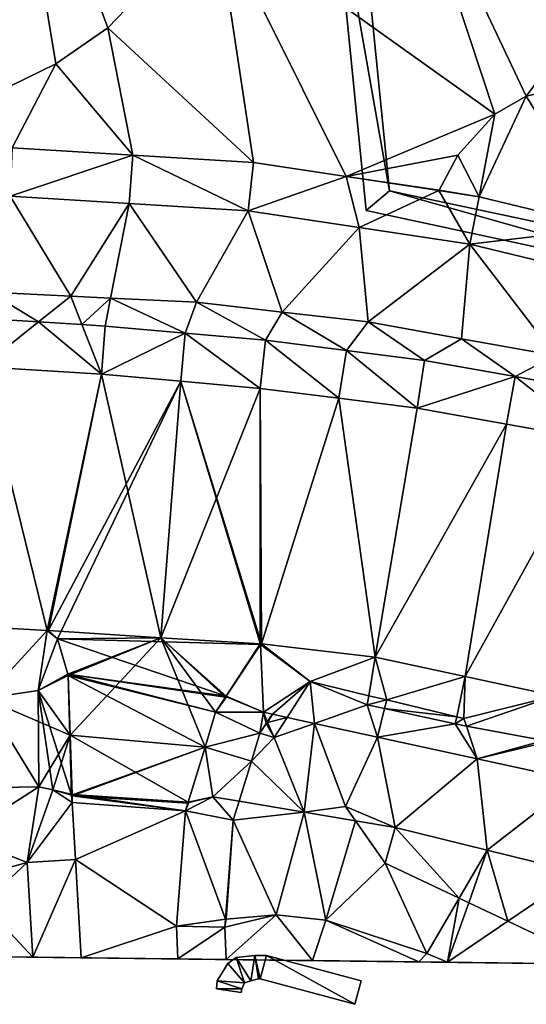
# Model space of a CAD drawing. Header units: inches. Extents: x 92348 to 92626, y 1600224 to 1600387.
# Tile 43 of 117: x 92518 to 92534, y 1600224 to 1600256. Entities that reach past the tile are written whole.
import ezdxf

# ---------------------------------------------------------------- set-up
doc = ezdxf.new("R2010")
doc.units = ezdxf.units.IN
doc.header["$MEASUREMENT"] = 0
for name, color, linetype in [('Objekter_Hekk', 10, 'Continuous'), ('Terreng_ortofoto', 10, 'Continuous'), ('Veg', 10, 'Continuous')]:
    doc.layers.add(name, color=color, linetype=linetype)

msp = doc.modelspace()

# ---------------------------------------------------------------- linework, layer by layer
at = {"layer": 'Terreng_ortofoto'}
for points in [[(92518.814, 1600254.389, 104), (92517.143, 1600264.464, 105), (92516.384, 1600253.195, 104)], [(92518.814, 1600254.389, 104), (92520.481, 1600255.54, 104), (92517.143, 1600264.464, 105)], [(92523.948, 1600259.151, 104), (92517.143, 1600264.464, 105), (92520.481, 1600255.54, 104)], [(92532.874, 1600252.769, 103), (92529.922, 1600261.733, 104), (92523.948, 1600259.151, 104)], [(92532.874, 1600252.769, 103), (92533.879, 1600253.345, 103), (92529.922, 1600261.733, 104)], [(92533.879, 1600253.345, 103), (92536.114, 1600256.307, 103.506), (92529.922, 1600261.733, 104)], [(92525.141, 1600251.222, 103.372), (92523.948, 1600259.151, 104), (92520.481, 1600255.54, 104)], [(92528.111, 1600250.772, 103.186), (92532.874, 1600252.769, 103), (92523.948, 1600259.151, 104)], [(92528.111, 1600250.772, 103.186), (92523.948, 1600259.151, 104), (92525.141, 1600251.222, 103.372)], [(92533.879, 1600253.345, 103), (92535.015, 1600253.609, 103), (92536.114, 1600256.307, 103.506)], [(92518.814, 1600254.389, 104), (92521.277, 1600251.46, 103.586), (92520.481, 1600255.54, 104)], [(92525.141, 1600251.222, 103.372), (92520.481, 1600255.54, 104), (92521.277, 1600251.46, 103.586)], [(92518.814, 1600254.389, 104), (92516.384, 1600253.195, 104), (92517.414, 1600251.697, 103.8)], [(92518.814, 1600254.389, 104), (92517.414, 1600251.697, 103.8), (92521.277, 1600251.46, 103.586)], [(92536.484, 1600249.131, 102.665), (92533.879, 1600253.345, 103), (92532.375, 1600250.125, 102.888)], [(92532.874, 1600252.769, 103), (92532.375, 1600250.125, 102.888), (92533.879, 1600253.345, 103)], [(92536.484, 1600249.131, 102.665), (92535.015, 1600253.609, 103), (92533.879, 1600253.345, 103)], [(92528.111, 1600250.772, 103.186), (92531.693, 1600251.455, 103), (92532.874, 1600252.769, 103)], [(92532.874, 1600252.769, 103), (92531.693, 1600251.455, 103), (92532.375, 1600250.125, 102.888)], [(92517.414, 1600251.697, 103.8), (92517.353, 1600250.148, 103.74), (92521.277, 1600251.46, 103.586)], [(92521.277, 1600251.46, 103.586), (92517.353, 1600250.148, 103.74), (92521.165, 1600249.913, 103.535)], [(92524.977, 1600249.679, 103.33), (92521.277, 1600251.46, 103.586), (92521.165, 1600249.913, 103.535)], [(92525.141, 1600251.222, 103.372), (92521.277, 1600251.46, 103.586), (92524.977, 1600249.679, 103.33)], [(92528.111, 1600250.772, 103.186), (92531.091, 1600250.339, 103), (92531.693, 1600251.455, 103)], [(92531.091, 1600250.339, 103), (92532.375, 1600250.125, 102.888), (92531.693, 1600251.455, 103)], [(92528.111, 1600250.772, 103.186), (92525.141, 1600251.222, 103.372), (92524.977, 1600249.679, 103.33)], [(92528.111, 1600250.772, 103.186), (92524.977, 1600249.679, 103.33), (92528.527, 1600249.141, 103.1)], [(92528.111, 1600250.772, 103.186), (92528.527, 1600249.141, 103.1), (92531.082, 1600250.321, 103)], [(92528.111, 1600250.772, 103.186), (92531.082, 1600250.321, 103), (92531.091, 1600250.339, 103)], [(92519.295, 1600246.94, 103.685), (92517.353, 1600250.148, 103.74), (92516.688, 1600247.066, 103.863)], [(92519.295, 1600246.94, 103.685), (92521.165, 1600249.913, 103.535), (92517.353, 1600250.148, 103.74)], [(92531.082, 1600250.321, 103), (92528.527, 1600249.141, 103.1), (92532.076, 1600248.603, 102.87)], [(92531.091, 1600250.339, 103), (92531.082, 1600250.321, 103), (92532.375, 1600250.125, 102.888)], [(92531.082, 1600250.321, 103), (92532.076, 1600248.603, 102.87), (92532.375, 1600250.125, 102.888)], [(92519.295, 1600246.94, 103.685), (92520.566, 1600246.879, 103.598), (92521.165, 1600249.913, 103.535)], [(92523.317, 1600246.746, 103.41), (92521.165, 1600249.913, 103.535), (92520.566, 1600246.879, 103.598)], [(92523.317, 1600246.746, 103.41), (92524.977, 1600249.679, 103.33), (92521.165, 1600249.913, 103.535)], [(92536.484, 1600249.131, 102.665), (92532.375, 1600250.125, 102.888), (92532.076, 1600248.603, 102.87)], [(92523.317, 1600246.746, 103.41), (92526.066, 1600246.431, 103.21), (92524.977, 1600249.679, 103.33)], [(92528.527, 1600249.141, 103.1), (92524.977, 1600249.679, 103.33), (92526.066, 1600246.431, 103.21)], [(92528.527, 1600249.141, 103.1), (92526.066, 1600246.431, 103.21), (92528.816, 1600246.117, 103.01)], [(92528.527, 1600249.141, 103.1), (92528.816, 1600246.117, 103.01), (92532.076, 1600248.603, 102.87)], [(92536.484, 1600249.131, 102.665), (92532.076, 1600248.603, 102.87), (92536.136, 1600247.621, 102.617)], [(92532.076, 1600248.603, 102.87), (92528.816, 1600246.117, 103.01), (92531.811, 1600245.576, 102.82)], [(92532.076, 1600248.603, 102.87), (92531.811, 1600245.576, 102.82), (92534.805, 1600245.036, 102.63)], [(92536.136, 1600247.621, 102.617), (92532.076, 1600248.603, 102.87), (92534.805, 1600245.036, 102.63)], [(92518.26, 1600246.116, 103.775), (92516.688, 1600247.066, 103.863), (92516.506, 1600246.226, 103.897)], [(92519.295, 1600246.94, 103.685), (92516.688, 1600247.066, 103.863), (92518.26, 1600246.116, 103.775)], [(92519.295, 1600246.94, 103.685), (92518.26, 1600246.116, 103.775), (92519.65, 1600246.028, 103.678)], [(92519.295, 1600246.94, 103.685), (92519.65, 1600246.028, 103.678), (92520.566, 1600246.879, 103.598)], [(92520.389, 1600245.982, 103.627), (92520.566, 1600246.879, 103.598), (92519.65, 1600246.028, 103.678)], [(92522.959, 1600245.755, 103.428), (92520.566, 1600246.879, 103.598), (92520.389, 1600245.982, 103.627)], [(92522.959, 1600245.755, 103.428), (92523.317, 1600246.746, 103.41), (92520.566, 1600246.879, 103.598)], [(92522.959, 1600245.755, 103.428), (92525.53, 1600245.528, 103.229), (92523.317, 1600246.746, 103.41)], [(92523.317, 1600246.746, 103.41), (92525.53, 1600245.528, 103.229), (92526.066, 1600246.431, 103.21)], [(92525.53, 1600245.528, 103.229), (92528.12, 1600245.2, 103), (92526.066, 1600246.431, 103.21)], [(92528.816, 1600246.117, 103.01), (92526.066, 1600246.431, 103.21), (92528.12, 1600245.2, 103)], [(92518.26, 1600246.116, 103.775), (92516.506, 1600246.226, 103.897), (92516.455, 1600244.676, 103.98)], [(92518.26, 1600246.116, 103.775), (92516.455, 1600244.676, 103.98), (92520.272, 1600244.436, 103.67)], [(92519.65, 1600246.028, 103.678), (92518.26, 1600246.116, 103.775), (92520.272, 1600244.436, 103.67)], [(92528.816, 1600246.117, 103.01), (92528.12, 1600245.2, 103), (92530.626, 1600244.882, 102.903)], [(92528.816, 1600246.117, 103.01), (92530.626, 1600244.882, 102.903), (92531.811, 1600245.576, 102.82)], [(92520.389, 1600245.982, 103.627), (92519.65, 1600246.028, 103.678), (92520.272, 1600244.436, 103.67)], [(92522.959, 1600245.755, 103.428), (92520.389, 1600245.982, 103.627), (92520.272, 1600244.436, 103.67)], [(92522.959, 1600245.755, 103.428), (92520.272, 1600244.436, 103.67), (92522.818, 1600244.212, 103.435)], [(92522.959, 1600245.755, 103.428), (92522.818, 1600244.212, 103.435), (92525.364, 1600243.987, 103.2)], [(92522.959, 1600245.755, 103.428), (92525.364, 1600243.987, 103.2), (92525.53, 1600245.528, 103.229)], [(92525.53, 1600245.528, 103.229), (92525.364, 1600243.987, 103.2), (92527.878, 1600243.668, 103.09)], [(92525.53, 1600245.528, 103.229), (92527.878, 1600243.668, 103.09), (92528.12, 1600245.2, 103)], [(92531.811, 1600245.576, 102.82), (92530.626, 1600244.882, 102.903), (92533.522, 1600244.363, 102.712)], [(92531.811, 1600245.576, 102.82), (92533.522, 1600244.363, 102.712), (92534.805, 1600245.036, 102.63)], [(92528.12, 1600245.2, 103), (92527.878, 1600243.668, 103.09), (92530.392, 1600243.349, 102.98)], [(92528.12, 1600245.2, 103), (92530.392, 1600243.349, 102.98), (92530.626, 1600244.882, 102.903)], [(92533.522, 1600244.363, 102.712), (92530.626, 1600244.882, 102.903), (92530.392, 1600243.349, 102.98)], [(92533.522, 1600244.363, 102.712), (92536.417, 1600243.844, 102.521), (92534.805, 1600245.036, 102.63)], [(92518.538, 1600236.232, 103.43), (92516.455, 1600244.676, 103.98), (92515.9, 1600236.378, 103.64)], [(92520.272, 1600244.436, 103.67), (92516.455, 1600244.676, 103.98), (92518.538, 1600236.232, 103.43)], [(92520.272, 1600244.436, 103.67), (92518.538, 1600236.232, 103.43), (92518.573, 1600236.218, 103.43)], [(92522.818, 1600244.212, 103.435), (92520.272, 1600244.436, 103.67), (92518.573, 1600236.218, 103.43)], [(92522.818, 1600244.212, 103.435), (92518.573, 1600236.218, 103.43), (92518.862, 1600235.963, 103.38)], [(92522.818, 1600244.212, 103.435), (92518.862, 1600235.963, 103.38), (92525.372, 1600235.784, 102.92)], [(92522.818, 1600244.212, 103.435), (92525.372, 1600235.784, 102.92), (92525.403, 1600235.799, 102.92)], [(92522.818, 1600244.212, 103.435), (92525.403, 1600235.799, 102.92), (92525.364, 1600243.987, 103.2)], [(92533.522, 1600244.363, 102.712), (92530.392, 1600243.349, 102.98), (92533.252, 1600242.837, 102.725)], [(92533.522, 1600244.363, 102.712), (92533.252, 1600242.837, 102.725), (92536.112, 1600242.324, 102.47)], [(92533.522, 1600244.363, 102.712), (92536.112, 1600242.324, 102.47), (92536.417, 1600243.844, 102.521)], [(92527.878, 1600243.668, 103.09), (92525.364, 1600243.987, 103.2), (92525.403, 1600235.799, 102.92)], [(92529.045, 1600235.375, 102.71), (92527.878, 1600243.668, 103.09), (92525.403, 1600235.799, 102.92)], [(92529.045, 1600235.375, 102.71), (92530.392, 1600243.349, 102.98), (92527.878, 1600243.668, 103.09)], [(92529.045, 1600235.375, 102.71), (92533.252, 1600242.837, 102.725), (92530.392, 1600243.349, 102.98)], [(92529.045, 1600235.375, 102.71), (92531.922, 1600234.752, 102.425), (92533.252, 1600242.837, 102.725)], [(92536.112, 1600242.324, 102.47), (92533.252, 1600242.837, 102.725), (92531.922, 1600234.752, 102.425)], [(92536.112, 1600242.324, 102.47), (92531.922, 1600234.752, 102.425), (92534.799, 1600234.129, 102.14)], [(92518.538, 1600236.232, 103.43), (92515.9, 1600236.378, 103.64), (92516.526, 1600234.047, 103.66)], [(92518.538, 1600236.232, 103.43), (92516.526, 1600234.047, 103.66), (92518.243, 1600234.307, 103.5)], [(92518.862, 1600235.963, 103.38), (92518.538, 1600236.232, 103.43), (92518.243, 1600234.307, 103.5)], [(92518.862, 1600235.963, 103.38), (92518.243, 1600234.307, 103.5), (92519.2, 1600234.824, 103.41)], [(92518.573, 1600236.218, 103.43), (92518.538, 1600236.232, 103.43), (92518.862, 1600235.963, 103.38)], [(92524.273, 1600234.123, 103.16), (92518.862, 1600235.963, 103.38), (92519.2, 1600234.824, 103.41)], [(92525.372, 1600235.784, 102.92), (92518.862, 1600235.963, 103.38), (92524.273, 1600234.123, 103.16)], [(92525.372, 1600235.784, 102.92), (92524.273, 1600234.123, 103.16), (92525.461, 1600233.608, 103.06)], [(92525.372, 1600235.784, 102.92), (92526.964, 1600234.589, 102.53), (92525.403, 1600235.799, 102.92)], [(92525.372, 1600235.784, 102.92), (92525.461, 1600233.608, 103.06), (92526.964, 1600234.589, 102.53)], [(92529.045, 1600235.375, 102.71), (92525.403, 1600235.799, 102.92), (92526.964, 1600234.589, 102.53)], [(92529.045, 1600235.375, 102.71), (92526.964, 1600234.589, 102.53), (92528.84, 1600234.138, 102.381)], [(92529.045, 1600235.375, 102.71), (92528.84, 1600234.138, 102.381), (92529.413, 1600234.001, 102.335)], [(92529.045, 1600235.375, 102.71), (92529.413, 1600234.001, 102.335), (92531.922, 1600234.752, 102.425)], [(92519.2, 1600234.824, 103.41), (92518.243, 1600234.307, 103.5), (92519.188, 1600234.796, 103.41)], [(92519.207, 1600234.785, 103.41), (92519.188, 1600234.796, 103.41), (92518.243, 1600234.307, 103.5)], [(92519.207, 1600234.785, 103.41), (92518.243, 1600234.307, 103.5), (92519.316, 1600230.954, 103.7)], [(92519.2, 1600234.824, 103.41), (92519.188, 1600234.796, 103.41), (92519.207, 1600234.785, 103.41)], [(92524.273, 1600234.123, 103.16), (92519.2, 1600234.824, 103.41), (92524.251, 1600234.089, 103.16)], [(92524.251, 1600234.089, 103.16), (92519.2, 1600234.824, 103.41), (92523.931, 1600233.613, 103.23)], [(92523.931, 1600233.613, 103.23), (92519.2, 1600234.824, 103.41), (92519.207, 1600234.785, 103.41)], [(92523.594, 1600232.491, 103.36), (92523.931, 1600233.613, 103.23), (92519.207, 1600234.785, 103.41)], [(92523.594, 1600232.491, 103.36), (92519.207, 1600234.785, 103.41), (92519.316, 1600230.954, 103.7)], [(92529.413, 1600234.001, 102.335), (92531.657, 1600233.461, 102.158), (92531.922, 1600234.752, 102.425)], [(92531.881, 1600233.407, 102.14), (92531.922, 1600234.752, 102.425), (92531.657, 1600233.461, 102.158)], [(92531.881, 1600233.407, 102.14), (92534.799, 1600234.129, 102.14), (92531.922, 1600234.752, 102.425)], [(92526.964, 1600234.589, 102.53), (92525.461, 1600233.608, 103.06), (92525.749, 1600233.545, 103.036)], [(92526.964, 1600234.589, 102.53), (92525.749, 1600233.545, 103.036), (92526.219, 1600233.443, 102.996)], [(92526.964, 1600234.589, 102.53), (92526.219, 1600233.443, 102.996), (92527.094, 1600233.252, 102.921)], [(92526.964, 1600234.589, 102.53), (92527.094, 1600233.252, 102.921), (92528.791, 1600233.844, 102.735)], [(92526.964, 1600234.589, 102.53), (92528.791, 1600233.844, 102.735), (92528.84, 1600234.138, 102.381)], [(92518.271, 1600231.215, 103.75), (92518.243, 1600234.307, 103.5), (92516.526, 1600234.047, 103.66)], [(92518.719, 1600231.124, 103.73), (92518.243, 1600234.307, 103.5), (92518.271, 1600231.215, 103.75)], [(92518.719, 1600231.124, 103.73), (92519.316, 1600230.954, 103.7), (92518.243, 1600234.307, 103.5)], [(92524.28, 1600234.098, 103.16), (92523.931, 1600233.613, 103.23), (92525.461, 1600233.608, 103.06)], [(92524.28, 1600234.098, 103.16), (92524.251, 1600234.089, 103.16), (92523.931, 1600233.613, 103.23)], [(92524.273, 1600234.123, 103.16), (92524.251, 1600234.089, 103.16), (92524.28, 1600234.098, 103.16)], [(92524.273, 1600234.123, 103.16), (92524.28, 1600234.098, 103.16), (92525.461, 1600233.608, 103.06)], [(92528.84, 1600234.138, 102.381), (92528.791, 1600233.844, 102.735), (92529.413, 1600234.001, 102.335)], [(92531.881, 1600233.407, 102.14), (92531.964, 1600233.157, 102.439), (92534.799, 1600234.129, 102.14)], [(92534.45, 1600232.706, 101.93), (92534.799, 1600234.129, 102.14), (92531.964, 1600233.157, 102.439)], [(92518.271, 1600231.215, 103.75), (92516.526, 1600234.047, 103.66), (92515.738, 1600231.174, 103.93)], [(92529.115, 1600232.812, 102.75), (92528.791, 1600233.844, 102.735), (92527.094, 1600233.252, 102.921)], [(92529.413, 1600234.001, 102.335), (92528.791, 1600233.844, 102.735), (92529.344, 1600233.724, 102.683)], [(92529.115, 1600232.812, 102.75), (92529.344, 1600233.724, 102.683), (92528.791, 1600233.844, 102.735)], [(92529.413, 1600234.001, 102.335), (92529.344, 1600233.724, 102.683), (92531.657, 1600233.461, 102.158)], [(92523.594, 1600232.491, 103.36), (92525.348, 1600232.943, 103.076), (92523.931, 1600233.613, 103.23)], [(92523.931, 1600233.613, 103.23), (92525.348, 1600232.943, 103.076), (92525.461, 1600233.608, 103.06)], [(92525.552, 1600233.246, 103.007), (92525.461, 1600233.608, 103.06), (92525.348, 1600232.943, 103.076)], [(92525.552, 1600233.246, 103.007), (92525.588, 1600233.302, 103), (92525.461, 1600233.608, 103.06)], [(92525.749, 1600233.545, 103.036), (92525.461, 1600233.608, 103.06), (92525.588, 1600233.302, 103)], [(92525.596, 1600233.283, 103), (92525.749, 1600233.545, 103.036), (92525.588, 1600233.302, 103)], [(92525.596, 1600233.283, 103), (92526.219, 1600233.443, 102.996), (92525.749, 1600233.545, 103.036)], [(92525.596, 1600233.283, 103), (92525.803, 1600232.802, 103), (92526.219, 1600233.443, 102.996)], [(92525.803, 1600232.802, 103), (92527.094, 1600233.252, 102.921), (92526.219, 1600233.443, 102.996)], [(92531.61, 1600233.234, 102.472), (92529.344, 1600233.724, 102.683), (92529.115, 1600232.812, 102.75)], [(92531.657, 1600233.461, 102.158), (92529.344, 1600233.724, 102.683), (92531.61, 1600233.234, 102.472)], [(92531.881, 1600233.407, 102.14), (92531.657, 1600233.461, 102.158), (92531.61, 1600233.234, 102.472)], [(92525.803, 1600232.802, 103), (92525.552, 1600233.246, 103.007), (92525.348, 1600232.943, 103.076)], [(92525.596, 1600233.283, 103), (92525.588, 1600233.302, 103), (92525.552, 1600233.246, 103.007)], [(92525.596, 1600233.283, 103), (92525.552, 1600233.246, 103.007), (92525.803, 1600232.802, 103)], [(92525.803, 1600232.802, 103), (92526.767, 1600230.405, 102.995), (92527.094, 1600233.252, 102.921)], [(92527.094, 1600233.252, 102.921), (92526.767, 1600230.405, 102.995), (92528.092, 1600230.587, 103)], [(92529.115, 1600232.812, 102.75), (92527.094, 1600233.252, 102.921), (92528.092, 1600230.587, 103)], [(92531.61, 1600233.234, 102.472), (92529.115, 1600232.812, 102.75), (92532.311, 1600232.117, 102.44)], [(92531.881, 1600233.407, 102.14), (92531.61, 1600233.234, 102.472), (92531.964, 1600233.157, 102.439)], [(92531.61, 1600233.234, 102.472), (92532.311, 1600232.117, 102.44), (92531.964, 1600233.157, 102.439)], [(92534.45, 1600232.706, 101.93), (92531.964, 1600233.157, 102.439), (92532.311, 1600232.117, 102.44)], [(92523.594, 1600232.491, 103.36), (92525.077, 1600232.041, 103.147), (92525.348, 1600232.943, 103.076)], [(92525.803, 1600232.802, 103), (92525.348, 1600232.943, 103.076), (92525.077, 1600232.041, 103.147)], [(92525.803, 1600232.802, 103), (92525.077, 1600232.041, 103.147), (92526.767, 1600230.405, 102.995)], [(92529.115, 1600232.812, 102.75), (92528.092, 1600230.587, 103), (92529.688, 1600229.916, 102.7)], [(92532.311, 1600232.117, 102.44), (92529.115, 1600232.812, 102.75), (92529.688, 1600229.916, 102.7)], [(92523.594, 1600232.491, 103.36), (92519.316, 1600230.954, 103.7), (92519.335, 1600230.929, 103.7)], [(92523.058, 1600230.731, 103.55), (92523.594, 1600232.491, 103.36), (92519.335, 1600230.929, 103.7)], [(92523.058, 1600230.731, 103.55), (92523.847, 1600230.894, 103.29), (92523.594, 1600232.491, 103.36)], [(92523.847, 1600230.894, 103.29), (92525.077, 1600232.041, 103.147), (92523.594, 1600232.491, 103.36)], [(92534.45, 1600232.706, 101.93), (92532.311, 1600232.117, 102.44), (92534.43, 1600232.623, 102.21)], [(92534.43, 1600232.623, 102.21), (92532.311, 1600232.117, 102.44), (92535.506, 1600231.421, 102.13)], [(92523.847, 1600230.894, 103.29), (92524.682, 1600230.754, 103.206), (92525.077, 1600232.041, 103.147)], [(92526.767, 1600230.405, 102.995), (92525.077, 1600232.041, 103.147), (92524.682, 1600230.754, 103.206)], [(92532.311, 1600232.117, 102.44), (92529.688, 1600229.916, 102.7), (92532.632, 1600229.187, 102.385)], [(92532.311, 1600232.117, 102.44), (92532.632, 1600229.187, 102.385), (92535.506, 1600231.421, 102.13)], [(92535.577, 1600228.458, 102.07), (92535.506, 1600231.421, 102.13), (92532.632, 1600229.187, 102.385)], [(92518.271, 1600231.215, 103.75), (92515.738, 1600231.174, 103.93), (92515.777, 1600229.624, 104.393)], [(92517.899, 1600228.799, 104.114), (92518.271, 1600231.215, 103.75), (92515.777, 1600229.624, 104.393)], [(92517.899, 1600228.799, 104.114), (92518.719, 1600231.124, 103.73), (92518.271, 1600231.215, 103.75)], [(92519.34, 1600230.719, 103.71), (92518.719, 1600231.124, 103.73), (92517.899, 1600228.799, 104.114)], [(92519.34, 1600230.719, 103.71), (92519.316, 1600230.954, 103.7), (92518.719, 1600231.124, 103.73)], [(92519.34, 1600230.719, 103.71), (92519.335, 1600230.929, 103.7), (92519.316, 1600230.954, 103.7)], [(92523.058, 1600230.731, 103.55), (92519.335, 1600230.929, 103.7), (92523.046, 1600230.693, 103.55)], [(92523.046, 1600230.693, 103.55), (92519.335, 1600230.929, 103.7), (92522.966, 1600230.444, 103.58)], [(92522.966, 1600230.444, 103.58), (92519.335, 1600230.929, 103.7), (92519.34, 1600230.719, 103.71)], [(92519.34, 1600230.719, 103.71), (92517.899, 1600228.799, 104.114), (92519.447, 1600228.886, 103.84)], [(92522.966, 1600230.444, 103.58), (92519.34, 1600230.719, 103.71), (92519.447, 1600228.886, 103.84)], [(92523.071, 1600230.716, 103.55), (92522.966, 1600230.444, 103.58), (92523.847, 1600230.894, 103.29)], [(92522.966, 1600230.444, 103.58), (92524.498, 1600230.153, 103.328), (92523.847, 1600230.894, 103.29)], [(92523.071, 1600230.716, 103.55), (92523.046, 1600230.693, 103.55), (92522.966, 1600230.444, 103.58)], [(92523.058, 1600230.731, 103.55), (92523.046, 1600230.693, 103.55), (92523.071, 1600230.716, 103.55)], [(92523.058, 1600230.731, 103.55), (92523.071, 1600230.716, 103.55), (92523.847, 1600230.894, 103.29)], [(92523.847, 1600230.894, 103.29), (92524.498, 1600230.153, 103.328), (92524.682, 1600230.754, 103.206)], [(92524.498, 1600230.153, 103.328), (92526.767, 1600230.405, 102.995), (92524.682, 1600230.754, 103.206)], [(92528.092, 1600230.587, 103), (92526.767, 1600230.405, 102.995), (92528.413, 1600230.13, 102.829)], [(92529.688, 1600229.916, 102.7), (92528.092, 1600230.587, 103), (92528.413, 1600230.13, 102.829)], [(92522.966, 1600230.444, 103.58), (92519.447, 1600228.886, 103.84), (92522.679, 1600226.749, 103.85)], [(92524.251, 1600226.975, 104), (92522.966, 1600230.444, 103.58), (92522.679, 1600226.749, 103.85)], [(92524.251, 1600226.975, 104), (92524.498, 1600230.153, 103.328), (92522.966, 1600230.444, 103.58)], [(92525.87, 1600227.117, 104), (92526.767, 1600230.405, 102.995), (92524.498, 1600230.153, 103.328)], [(92525.87, 1600227.117, 104), (92527.467, 1600226.949, 104), (92526.767, 1600230.405, 102.995)], [(92526.767, 1600230.405, 102.995), (92527.467, 1600226.949, 104), (92528.413, 1600230.13, 102.829)], [(92524.271, 1600226.977, 103.996), (92524.498, 1600230.153, 103.328), (92524.251, 1600226.975, 104)], [(92524.271, 1600226.977, 103.996), (92525.87, 1600227.117, 104), (92524.498, 1600230.153, 103.328)], [(92529.361, 1600228.776, 103), (92528.413, 1600230.13, 102.829), (92527.467, 1600226.949, 104)], [(92529.688, 1600229.916, 102.7), (92528.413, 1600230.13, 102.829), (92529.361, 1600228.776, 103)], [(92529.688, 1600229.916, 102.7), (92529.361, 1600228.776, 103), (92531.731, 1600227.651, 103)], [(92532.632, 1600229.187, 102.385), (92529.688, 1600229.916, 102.7), (92531.731, 1600227.651, 103)], [(92517.899, 1600228.799, 104.114), (92515.777, 1600229.624, 104.393), (92515.749, 1600228.204, 105)], [(92532.632, 1600229.187, 102.385), (92531.731, 1600227.651, 103), (92532.038, 1600227.506, 103)], [(92532.632, 1600229.187, 102.385), (92532.038, 1600227.506, 103), (92533.296, 1600226.909, 103)], [(92535.577, 1600228.458, 102.07), (92532.632, 1600229.187, 102.385), (92533.296, 1600226.909, 103)], [(92517.899, 1600228.799, 104.114), (92515.749, 1600228.204, 105), (92516.472, 1600227.467, 105)], [(92517.899, 1600228.799, 104.114), (92516.472, 1600227.467, 105), (92518.075, 1600225.76, 104.609)], [(92519.447, 1600228.886, 103.84), (92517.899, 1600228.799, 104.114), (92518.075, 1600225.76, 104.609)], [(92519.447, 1600228.886, 103.84), (92518.075, 1600225.76, 104.609), (92519.629, 1600225.741, 104.062)], [(92522.679, 1600226.749, 103.85), (92519.447, 1600228.886, 103.84), (92519.629, 1600225.741, 104.062)], [(92529.361, 1600228.776, 103), (92527.467, 1600226.949, 104), (92530.694, 1600225.883, 104)], [(92529.361, 1600228.776, 103), (92530.694, 1600225.883, 104), (92531.731, 1600227.651, 103)], [(92535.577, 1600228.458, 102.07), (92533.296, 1600226.909, 103), (92536.191, 1600225.535, 103)], [(92516.472, 1600227.467, 105), (92517.189, 1600225.771, 105), (92518.075, 1600225.76, 104.609)], [(92530.694, 1600225.883, 104), (92531.362, 1600225.595, 104), (92531.731, 1600227.651, 103)], [(92531.362, 1600225.595, 104), (92532.038, 1600227.506, 103), (92531.731, 1600227.651, 103)], [(92531.362, 1600225.595, 104), (92533.296, 1600226.909, 103), (92532.038, 1600227.506, 103)], [(92524.271, 1600226.977, 103.996), (92524.231, 1600226.717, 104.016), (92525.87, 1600227.117, 104)], [(92525.87, 1600227.117, 104), (92524.231, 1600226.717, 104.016), (92524.269, 1600225.683, 103.973)], [(92525.87, 1600227.117, 104), (92524.269, 1600225.683, 103.973), (92527.04, 1600225.649, 103.984)], [(92525.87, 1600227.117, 104), (92527.04, 1600225.649, 103.984), (92527.467, 1600226.949, 104)], [(92524.231, 1600226.717, 104.016), (92524.251, 1600226.975, 104), (92522.679, 1600226.749, 103.85)], [(92524.271, 1600226.977, 103.996), (92524.251, 1600226.975, 104), (92524.231, 1600226.717, 104.016)], [(92527.467, 1600226.949, 104), (92527.04, 1600225.649, 103.984), (92530.44, 1600225.607, 103.997)], [(92530.694, 1600225.883, 104), (92527.467, 1600226.949, 104), (92530.44, 1600225.607, 103.997)], [(92536.191, 1600225.535, 103), (92533.296, 1600226.909, 103), (92531.362, 1600225.595, 104)], [(92522.679, 1600226.749, 103.85), (92519.629, 1600225.741, 104.062), (92522.717, 1600225.703, 103.967)], [(92524.231, 1600226.717, 104.016), (92522.679, 1600226.749, 103.85), (92522.717, 1600225.703, 103.967)], [(92524.231, 1600226.717, 104.016), (92522.717, 1600225.703, 103.967), (92524.269, 1600225.683, 103.973)], [(92548.12, 1600225.387, 101.19), (92501.845, 1600225.961, 107.21), (92495.395, 1600226.041, 107.05)], [(92536.191, 1600225.535, 103), (92501.845, 1600225.961, 107.21), (92548.12, 1600225.387, 101.19)], [(92536.191, 1600225.535, 103), (92524.269, 1600225.683, 103.973), (92501.845, 1600225.961, 107.21)], [(92524.269, 1600225.683, 103.973), (92514.525, 1600225.804, 107.525), (92501.845, 1600225.961, 107.21)], [(92530.694, 1600225.883, 104), (92530.44, 1600225.607, 103.997), (92531.362, 1600225.595, 104)], [(92517.189, 1600225.771, 105), (92514.525, 1600225.804, 107.525), (92518.075, 1600225.76, 104.609)], [(92524.269, 1600225.683, 103.973), (92518.075, 1600225.76, 104.609), (92514.525, 1600225.804, 107.525)], [(92524.269, 1600225.683, 103.973), (92519.629, 1600225.741, 104.062), (92518.075, 1600225.76, 104.609)], [(92522.717, 1600225.703, 103.967), (92519.629, 1600225.741, 104.062), (92524.269, 1600225.683, 103.973)], [(92536.191, 1600225.535, 103), (92531.362, 1600225.595, 104), (92524.269, 1600225.683, 103.973)], [(92527.04, 1600225.649, 103.984), (92524.269, 1600225.683, 103.973), (92531.362, 1600225.595, 104)], [(92527.04, 1600225.649, 103.984), (92531.362, 1600225.595, 104), (92530.44, 1600225.607, 103.997)]]:
    msp.add_3dface(points, dxfattribs=at)
at = {"layer": 'Veg', "color": 7}
for points in [[(92517.353, 1600250.148, 103.74), (92516.688, 1600247.066, 103.863), (92519.295, 1600246.94, 103.685)], [(92517.353, 1600250.148, 103.74), (92519.295, 1600246.94, 103.685), (92521.165, 1600249.913, 103.535)], [(92519.295, 1600246.94, 103.685), (92520.566, 1600246.879, 103.598), (92521.165, 1600249.913, 103.535)], [(92521.165, 1600249.913, 103.535), (92520.566, 1600246.879, 103.598), (92523.317, 1600246.746, 103.41)], [(92521.165, 1600249.913, 103.535), (92523.317, 1600246.746, 103.41), (92524.977, 1600249.679, 103.33)], [(92524.977, 1600249.679, 103.33), (92523.317, 1600246.746, 103.41), (92526.066, 1600246.431, 103.21)], [(92524.977, 1600249.679, 103.33), (92526.066, 1600246.431, 103.21), (92528.527, 1600249.141, 103.1)], [(92528.527, 1600249.141, 103.1), (92526.066, 1600246.431, 103.21), (92528.816, 1600246.117, 103.01)], [(92528.527, 1600249.141, 103.1), (92528.816, 1600246.117, 103.01), (92532.076, 1600248.603, 102.87)], [(92528.816, 1600246.117, 103.01), (92531.811, 1600245.576, 102.82), (92532.076, 1600248.603, 102.87)], [(92532.076, 1600248.603, 102.87), (92531.811, 1600245.576, 102.82), (92534.805, 1600245.036, 102.63)], [(92532.076, 1600248.603, 102.87), (92534.805, 1600245.036, 102.63), (92536.136, 1600247.621, 102.617)], [(92516.455, 1600244.676, 103.98), (92515.9, 1600236.378, 103.64), (92518.538, 1600236.232, 103.43)], [(92516.455, 1600244.676, 103.98), (92518.538, 1600236.232, 103.43), (92520.272, 1600244.436, 103.67)], [(92518.538, 1600236.232, 103.43), (92518.578, 1600236.23, 103.43), (92520.272, 1600244.436, 103.67)], [(92520.272, 1600244.436, 103.67), (92518.578, 1600236.23, 103.43), (92522.175, 1600235.996, 103.16)], [(92520.272, 1600244.436, 103.67), (92522.175, 1600235.996, 103.16), (92522.818, 1600244.212, 103.435)], [(92522.818, 1600244.212, 103.435), (92522.175, 1600235.996, 103.16), (92525.364, 1600243.987, 103.2)], [(92522.175, 1600235.996, 103.16), (92525.363, 1600235.802, 102.92), (92525.364, 1600243.987, 103.2)], [(92525.364, 1600243.987, 103.2), (92525.363, 1600235.802, 102.92), (92525.403, 1600235.799, 102.92)], [(92525.364, 1600243.987, 103.2), (92525.403, 1600235.799, 102.92), (92527.878, 1600243.668, 103.09)], [(92527.878, 1600243.668, 103.09), (92525.403, 1600235.799, 102.92), (92529.045, 1600235.375, 102.71)], [(92527.878, 1600243.668, 103.09), (92529.045, 1600235.375, 102.71), (92530.392, 1600243.349, 102.98)], [(92530.392, 1600243.349, 102.98), (92529.045, 1600235.375, 102.71), (92533.252, 1600242.837, 102.725)], [(92529.045, 1600235.375, 102.71), (92531.922, 1600234.752, 102.425), (92533.252, 1600242.837, 102.725)], [(92533.252, 1600242.837, 102.725), (92531.922, 1600234.752, 102.425), (92536.112, 1600242.324, 102.47)], [(92531.922, 1600234.752, 102.425), (92534.799, 1600234.129, 102.14), (92536.112, 1600242.324, 102.47)], [(92518.538, 1600236.232, 103.43), (92518.573, 1600236.218, 103.43), (92518.578, 1600236.23, 103.43)], [(92518.578, 1600236.23, 103.43), (92518.573, 1600236.218, 103.43), (92518.862, 1600235.963, 103.38)], [(92518.578, 1600236.23, 103.43), (92518.862, 1600235.963, 103.38), (92522.175, 1600235.996, 103.16)], [(92518.862, 1600235.963, 103.38), (92519.2, 1600234.824, 103.41), (92522.175, 1600235.996, 103.16)], [(92519.2, 1600234.824, 103.41), (92519.207, 1600234.785, 103.41), (92522.175, 1600235.996, 103.16)], [(92519.207, 1600234.785, 103.41), (92519.27, 1600232.872, 103.55), (92522.175, 1600235.996, 103.16)], [(92522.175, 1600235.996, 103.16), (92519.27, 1600232.872, 103.55), (92523.594, 1600232.491, 103.36)], [(92522.175, 1600235.996, 103.16), (92524.273, 1600234.123, 103.16), (92525.363, 1600235.802, 102.92)], [(92522.175, 1600235.996, 103.16), (92523.594, 1600232.491, 103.36), (92523.931, 1600233.613, 103.23)], [(92522.175, 1600235.996, 103.16), (92523.931, 1600233.613, 103.23), (92524.251, 1600234.089, 103.16)], [(92522.175, 1600235.996, 103.16), (92524.251, 1600234.089, 103.16), (92524.273, 1600234.123, 103.16)], [(92525.363, 1600235.802, 102.92), (92524.273, 1600234.123, 103.16), (92525.372, 1600235.784, 102.92)], [(92525.363, 1600235.802, 102.92), (92525.372, 1600235.784, 102.92), (92525.403, 1600235.799, 102.92)], [(92519.188, 1600234.796, 103.41), (92518.243, 1600234.307, 103.5), (92519.207, 1600234.785, 103.41)], [(92519.207, 1600234.785, 103.41), (92518.243, 1600234.307, 103.5), (92519.27, 1600232.872, 103.55)], [(92518.243, 1600234.307, 103.5), (92516.526, 1600234.047, 103.66), (92519.27, 1600232.872, 103.55)], [(92516.526, 1600234.047, 103.66), (92515.738, 1600231.174, 103.93), (92518.271, 1600231.215, 103.75)], [(92516.526, 1600234.047, 103.66), (92518.271, 1600231.215, 103.75), (92519.27, 1600232.872, 103.55)], [(92518.271, 1600231.215, 103.75), (92518.719, 1600231.124, 103.73), (92519.27, 1600232.872, 103.55)], [(92519.27, 1600232.872, 103.55), (92518.719, 1600231.124, 103.73), (92519.334, 1600230.969, 103.7)], [(92519.27, 1600232.872, 103.55), (92523.058, 1600230.731, 103.55), (92523.594, 1600232.491, 103.36)], [(92519.27, 1600232.872, 103.55), (92519.334, 1600230.969, 103.7), (92523.058, 1600230.731, 103.55)], [(92518.719, 1600231.124, 103.73), (92519.316, 1600230.954, 103.7), (92519.334, 1600230.969, 103.7)], [(92519.334, 1600230.969, 103.7), (92519.316, 1600230.954, 103.7), (92519.335, 1600230.929, 103.7)], [(92519.334, 1600230.969, 103.7), (92519.335, 1600230.929, 103.7), (92522.966, 1600230.444, 103.58)], [(92519.334, 1600230.969, 103.7), (92522.966, 1600230.444, 103.58), (92523.046, 1600230.693, 103.55)], [(92519.334, 1600230.969, 103.7), (92523.046, 1600230.693, 103.55), (92523.058, 1600230.731, 103.55)], [(92519.335, 1600230.929, 103.7), (92519.34, 1600230.719, 103.71), (92522.966, 1600230.444, 103.58)], [(92519.34, 1600230.719, 103.71), (92519.447, 1600228.886, 103.84), (92522.966, 1600230.444, 103.58)], [(92519.447, 1600228.886, 103.84), (92522.679, 1600226.749, 103.85), (92522.966, 1600230.444, 103.58)], [(92519.447, 1600228.886, 103.84), (92519.629, 1600225.741, 104.062), (92522.679, 1600226.749, 103.85)], [(92522.679, 1600226.749, 103.85), (92519.629, 1600225.741, 104.062), (92522.717, 1600225.703, 103.967)]]:
    msp.add_3dface(points, dxfattribs=at)

# ---------------------------------------------------------------- meshes
at = {"layer": 'Objekter_Hekk', "color": 24, "true_color": 0xaa170d}
mesh = msp.add_polyface(dxfattribs=at)
corners = [(92549.977, 1600244.875, 102.231), (92550.164, 1600245.625, 102.482), (92541.559, 1600247.75, 102.378), (92541.207, 1600247, 102.339), (92529.504, 1600250.312, 103.089), (92528.754, 1600249.688, 103.108), (92527.629, 1600260.938, 103.92), (92528.402, 1600261.312, 103.956), (92527.297, 1600266.125, 105.138), (92528.094, 1600266.125, 105.142), (92549.977, 1600244.875, 103.77), (92550.164, 1600245.625, 103.77), (92541.559, 1600247.75, 103.85), (92541.207, 1600247, 103.85), (92529.504, 1600250.312, 104.44), (92528.754, 1600249.688, 104.44), (92527.629, 1600260.938, 105.13), (92528.402, 1600261.312, 105.13), (92527.297, 1600266.125, 105.63), (92528.094, 1600266.125, 105.63)]
mesh.append_faces([[corners[k] for k in face] for face in [(10, 13, 3), (10, 3, 0), (13, 15, 5), (13, 5, 3), (7, 6, 4), (4, 3, 2), (9, 8, 7), (7, 8, 6), (6, 5, 4), (4, 5, 3), (3, 0, 2), (0, 1, 2), (15, 16, 6), (15, 6, 5), (16, 18, 8), (16, 8, 6), (18, 19, 9), (18, 9, 8), (12, 11, 1), (12, 1, 2), (19, 17, 9), (17, 7, 9), (17, 14, 7), (14, 4, 7), (14, 12, 4), (12, 2, 4), (12, 11, 1), (12, 1, 2), (11, 10, 1), (10, 0, 1), (10, 13, 3), (10, 3, 0), (13, 15, 5), (13, 5, 3), (15, 16, 6), (15, 6, 5), (16, 18, 8), (16, 8, 6), (18, 19, 9), (18, 9, 8), (19, 17, 9), (17, 7, 9), (17, 14, 7), (14, 4, 7), (14, 12, 4), (12, 2, 4), (11, 10, 1), (10, 0, 1), (17, 16, 14), (14, 13, 12), (19, 18, 17), (17, 18, 16), (16, 15, 14), (14, 15, 13), (13, 10, 12), (10, 11, 12), (17, 16, 14), (14, 13, 12), (19, 18, 17), (17, 18, 16), (16, 15, 14), (14, 15, 13), (13, 10, 12), (10, 11, 12), (7, 6, 4), (4, 3, 2), (9, 8, 7), (7, 8, 6), (6, 5, 4), (4, 5, 3), (3, 0, 2), (0, 1, 2)]], dxfattribs={"color": 84})
mesh = msp.add_polyface(dxfattribs=at)
corners = [(92549.977, 1600244.875, 102.231), (92550.164, 1600245.625, 102.482), (92541.559, 1600247.75, 102.378), (92541.207, 1600247, 102.339), (92529.504, 1600250.312, 103.089), (92528.754, 1600249.688, 103.108), (92527.629, 1600260.938, 103.92), (92528.402, 1600261.312, 103.956), (92527.297, 1600266.125, 105.138), (92528.094, 1600266.125, 105.142), (92549.977, 1600244.875, 103.77), (92550.164, 1600245.625, 103.77), (92541.559, 1600247.75, 103.85), (92541.207, 1600247, 103.85), (92529.504, 1600250.312, 104.44), (92528.754, 1600249.688, 104.44), (92527.629, 1600260.938, 105.13), (92528.402, 1600261.312, 105.13), (92527.297, 1600266.125, 105.63), (92528.094, 1600266.125, 105.63)]
mesh.append_faces([[corners[k] for k in face] for face in [(10, 13, 3), (10, 3, 0), (13, 15, 5), (13, 5, 3), (7, 6, 4), (4, 3, 2), (9, 8, 7), (7, 8, 6), (6, 5, 4), (4, 5, 3), (3, 0, 2), (0, 1, 2), (15, 16, 6), (15, 6, 5), (16, 18, 8), (16, 8, 6), (18, 19, 9), (18, 9, 8), (12, 11, 1), (12, 1, 2), (19, 17, 9), (17, 7, 9), (17, 14, 7), (14, 4, 7), (14, 12, 4), (12, 2, 4), (12, 11, 1), (12, 1, 2), (11, 10, 1), (10, 0, 1), (10, 13, 3), (10, 3, 0), (13, 15, 5), (13, 5, 3), (15, 16, 6), (15, 6, 5), (16, 18, 8), (16, 8, 6), (18, 19, 9), (18, 9, 8), (19, 17, 9), (17, 7, 9), (17, 14, 7), (14, 4, 7), (14, 12, 4), (12, 2, 4), (11, 10, 1), (10, 0, 1), (17, 16, 14), (14, 13, 12), (19, 18, 17), (17, 18, 16), (16, 15, 14), (14, 15, 13), (13, 10, 12), (10, 11, 12), (17, 16, 14), (14, 13, 12), (19, 18, 17), (17, 18, 16), (16, 15, 14), (14, 15, 13), (13, 10, 12), (10, 11, 12), (7, 6, 4), (4, 3, 2), (9, 8, 7), (7, 8, 6), (6, 5, 4), (4, 5, 3), (3, 0, 2), (0, 1, 2)]])
mesh = msp.add_polyface(dxfattribs=at)
corners = [(92524.77, 1600224.75, 104.08), (92523.98, 1600225, 104.053), (92523.957, 1600224.75, 104.082), (92524.754, 1600224.625, 104.095), (92524.852, 1600224.938, 104.057), (92524.32, 1600225.562, 103.987), (92524.594, 1600225.75, 103.976), (92528.387, 1600224.25, 104.113), (92528.598, 1600225, 104.046), (92525.566, 1600225.812, 103.982), (92525.355, 1600225.062, 104.045), (92525.062, 1600225, 104.051), (92525.191, 1600225.812, 103.982), (92525.309, 1600225.062, 104.044), (92524.77, 1600224.75, 105.71), (92523.98, 1600225, 105.71), (92523.957, 1600224.75, 105.711), (92524.754, 1600224.625, 105.711), (92524.852, 1600224.938, 105.71), (92524.32, 1600225.562, 105.71), (92524.594, 1600225.75, 105.71), (92528.387, 1600224.25, 105.79), (92528.598, 1600225, 105.79), (92525.566, 1600225.812, 105.71), (92525.355, 1600225.062, 105.71), (92525.062, 1600225, 105.71), (92525.191, 1600225.812, 105.71), (92525.309, 1600225.062, 105.71)]
mesh.append_faces([[corners[k] for k in face] for face in [(16, 15, 2), (15, 1, 2), (15, 19, 1), (19, 5, 1), (4, 1, 0), (4, 11, 6), (12, 11, 13), (10, 9, 12), (12, 13, 10), (6, 11, 12), (7, 9, 10), (7, 8, 9), (4, 6, 5), (4, 5, 1), (2, 3, 0), (0, 1, 2), (19, 20, 5), (20, 6, 5), (20, 26, 12), (20, 12, 6), (26, 23, 9), (26, 9, 12), (14, 17, 3), (14, 3, 0), (23, 22, 8), (23, 8, 9), (22, 21, 7), (22, 7, 8), (21, 24, 7), (24, 10, 7), (24, 27, 10), (27, 13, 10), (24, 27, 10), (27, 13, 10), (27, 25, 11), (27, 11, 13), (25, 18, 4), (25, 4, 11), (18, 14, 0), (18, 0, 4), (14, 17, 3), (14, 3, 0), (17, 16, 3), (16, 2, 3), (16, 15, 2), (15, 1, 2), (15, 19, 1), (19, 5, 1), (19, 20, 5), (20, 6, 5), (20, 26, 12), (20, 12, 6), (26, 23, 9), (26, 9, 12), (23, 22, 8), (23, 8, 9), (22, 21, 7), (22, 7, 8), (21, 24, 7), (24, 10, 7), (27, 25, 11), (27, 11, 13), (25, 18, 4), (25, 4, 11), (18, 14, 0), (18, 0, 4), (17, 16, 3), (16, 2, 3), (18, 15, 14), (18, 25, 20), (26, 25, 27), (24, 23, 26), (26, 27, 24), (20, 25, 26), (21, 23, 24), (21, 22, 23), (18, 20, 19), (18, 19, 15), (16, 17, 14), (14, 15, 16), (18, 15, 14), (18, 25, 20), (26, 25, 27), (24, 23, 26), (26, 27, 24), (20, 25, 26), (21, 23, 24), (21, 22, 23), (18, 20, 19), (18, 19, 15), (16, 17, 14), (14, 15, 16), (4, 1, 0), (4, 11, 6), (12, 11, 13), (10, 9, 12), (12, 13, 10), (6, 11, 12), (7, 9, 10), (7, 8, 9), (4, 6, 5), (4, 5, 1), (2, 3, 0), (0, 1, 2)]], dxfattribs={"color": 84})
mesh = msp.add_polyface(dxfattribs=at)
corners = [(92524.77, 1600224.75, 104.08), (92523.98, 1600225, 104.053), (92523.957, 1600224.75, 104.082), (92524.754, 1600224.625, 104.095), (92524.852, 1600224.938, 104.057), (92524.32, 1600225.562, 103.987), (92524.594, 1600225.75, 103.976), (92528.387, 1600224.25, 104.113), (92528.598, 1600225, 104.046), (92525.566, 1600225.812, 103.982), (92525.355, 1600225.062, 104.045), (92525.062, 1600225, 104.051), (92525.191, 1600225.812, 103.982), (92525.309, 1600225.062, 104.044), (92524.77, 1600224.75, 105.71), (92523.98, 1600225, 105.71), (92523.957, 1600224.75, 105.711), (92524.754, 1600224.625, 105.711), (92524.852, 1600224.938, 105.71), (92524.32, 1600225.562, 105.71), (92524.594, 1600225.75, 105.71), (92528.387, 1600224.25, 105.79), (92528.598, 1600225, 105.79), (92525.566, 1600225.812, 105.71), (92525.355, 1600225.062, 105.71), (92525.062, 1600225, 105.71), (92525.191, 1600225.812, 105.71), (92525.309, 1600225.062, 105.71)]
mesh.append_faces([[corners[k] for k in face] for face in [(16, 15, 2), (15, 1, 2), (15, 19, 1), (19, 5, 1), (4, 1, 0), (4, 11, 6), (12, 11, 13), (10, 9, 12), (12, 13, 10), (6, 11, 12), (7, 9, 10), (7, 8, 9), (4, 6, 5), (4, 5, 1), (2, 3, 0), (0, 1, 2), (19, 20, 5), (20, 6, 5), (20, 26, 12), (20, 12, 6), (26, 23, 9), (26, 9, 12), (14, 17, 3), (14, 3, 0), (23, 22, 8), (23, 8, 9), (22, 21, 7), (22, 7, 8), (21, 24, 7), (24, 10, 7), (24, 27, 10), (27, 13, 10), (24, 27, 10), (27, 13, 10), (27, 25, 11), (27, 11, 13), (25, 18, 4), (25, 4, 11), (18, 14, 0), (18, 0, 4), (14, 17, 3), (14, 3, 0), (17, 16, 3), (16, 2, 3), (16, 15, 2), (15, 1, 2), (15, 19, 1), (19, 5, 1), (19, 20, 5), (20, 6, 5), (20, 26, 12), (20, 12, 6), (26, 23, 9), (26, 9, 12), (23, 22, 8), (23, 8, 9), (22, 21, 7), (22, 7, 8), (21, 24, 7), (24, 10, 7), (27, 25, 11), (27, 11, 13), (25, 18, 4), (25, 4, 11), (18, 14, 0), (18, 0, 4), (17, 16, 3), (16, 2, 3), (18, 15, 14), (18, 25, 20), (26, 25, 27), (24, 23, 26), (26, 27, 24), (20, 25, 26), (21, 23, 24), (21, 22, 23), (18, 20, 19), (18, 19, 15), (16, 17, 14), (14, 15, 16), (18, 15, 14), (18, 25, 20), (26, 25, 27), (24, 23, 26), (26, 27, 24), (20, 25, 26), (21, 23, 24), (21, 22, 23), (18, 20, 19), (18, 19, 15), (16, 17, 14), (14, 15, 16), (4, 1, 0), (4, 11, 6), (12, 11, 13), (10, 9, 12), (12, 13, 10), (6, 11, 12), (7, 9, 10), (7, 8, 9), (4, 6, 5), (4, 5, 1), (2, 3, 0), (0, 1, 2)]])

doc.saveas('drawing.dxf')
